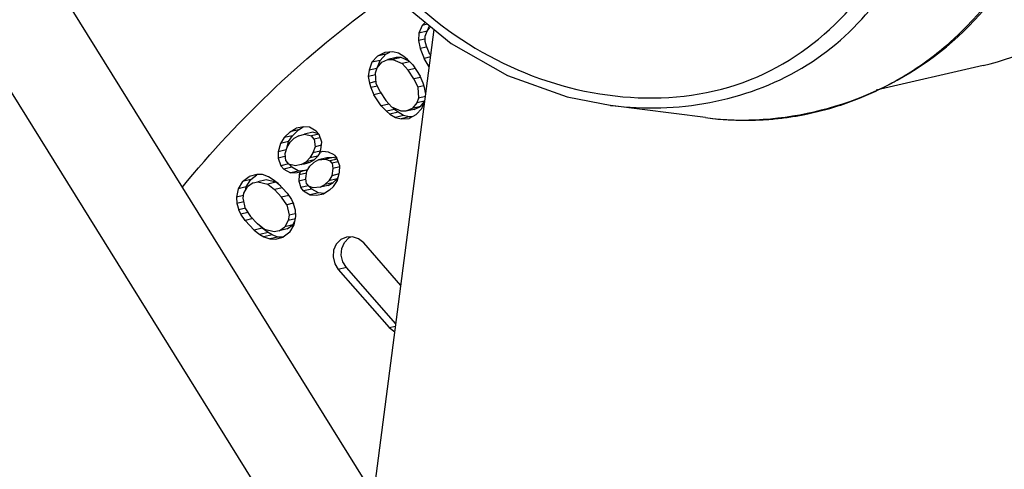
# Paper-space layout 'Sheet' of a CAD drawing. Header units: inches. Extents: x 0.2 to 10.8, y 0.2 to 8.3.
# Tile 28 of 256: x 1.1228 to 1.2226, y 2.0301 to 2.0756. Entities that reach past the tile are written whole.
import ezdxf

# ---------------------------------------------------------------- set-up
doc = ezdxf.new("R2010")
doc.units = ezdxf.units.IN
doc.header["$MEASUREMENT"] = 0
doc.layers.get('0').update_dxf_attribs({"lineweight": 5})
doc.layers.add('02___PRT_ALL_AXES', color=7, linetype='Continuous')

psp = doc.layouts.new('Sheet')

# ---------------------------------------------------------------- linework, layer by layer
at = {"color": 0, "linetype": 'ByBlock', "lineweight": -3}
for p, q in [((1.163942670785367, 2.075360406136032), (1.163641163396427, 2.075047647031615)), ((1.163299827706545, 2.074272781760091), (1.163263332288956, 2.073519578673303)), ((1.163641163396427, 2.075047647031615), (1.163299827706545, 2.074272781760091)), ((1.164127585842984, 2.074464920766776), (1.163299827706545, 2.074272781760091)), ((1.164174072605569, 2.07517134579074), (1.163641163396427, 2.075047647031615)), ((1.16394834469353, 2.073977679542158), (1.164137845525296, 2.074468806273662)), ((1.164127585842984, 2.074464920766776), (1.164368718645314, 2.07501231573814)), ((1.164137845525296, 2.074468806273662), (1.164403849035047, 2.074828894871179)), ((1.16389511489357, 2.07366622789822), (1.163263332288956, 2.073519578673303)), ((1.163263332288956, 2.073519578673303), (1.163417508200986, 2.072711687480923)), ((1.163949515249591, 2.073431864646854), (1.16394834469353, 2.073977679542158)), ((1.164064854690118, 2.07296240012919), (1.163949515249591, 2.073431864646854)), ((1.15985688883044, 2.072327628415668), (1.159117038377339, 2.07194958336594)), ((1.160654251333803, 2.072369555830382), (1.15985688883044, 2.072327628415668)), ((1.159944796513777, 2.072141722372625), (1.160360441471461, 2.072354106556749)), ((1.161232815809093, 2.072243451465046), (1.160654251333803, 2.072369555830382)), ((1.164086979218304, 2.072867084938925), (1.163417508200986, 2.072711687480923)), ((1.163417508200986, 2.072711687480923), (1.163838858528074, 2.071718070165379)), ((1.164409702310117, 2.072099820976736), (1.164064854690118, 2.07296240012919)), ((1.158544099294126, 2.071319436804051), (1.158247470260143, 2.070521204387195)), ((1.159117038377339, 2.07194958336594), (1.158544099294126, 2.071319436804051)), ((1.15937185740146, 2.071511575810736), (1.158544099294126, 2.071319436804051)), ((1.159070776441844, 2.07077319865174), (1.159534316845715, 2.071319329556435)), ((1.159902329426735, 2.072131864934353), (1.159117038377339, 2.07194958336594)), ((1.159118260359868, 2.070829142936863), (1.15937185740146, 2.071511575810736)), ((1.15937185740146, 2.071511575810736), (1.159944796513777, 2.072141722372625)), ((1.159534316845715, 2.071319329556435), (1.160164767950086, 2.071613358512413)), ((1.160992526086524, 2.071805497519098), (1.160164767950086, 2.071613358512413)), ((1.160164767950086, 2.071613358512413), (1.160659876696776, 2.071613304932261)), ((1.161487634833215, 2.071805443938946), (1.160659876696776, 2.071613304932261)), ((1.160659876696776, 2.071613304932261), (1.161598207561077, 2.07119306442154)), ((1.161487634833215, 2.071805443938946), (1.160992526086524, 2.071805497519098)), ((1.161785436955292, 2.071907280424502), (1.161232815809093, 2.072243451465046)), ((1.162318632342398, 2.071433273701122), (1.161487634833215, 2.071805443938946)), ((1.162376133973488, 2.071373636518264), (1.161598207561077, 2.07119306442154)), ((1.16214520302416, 2.071613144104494), (1.161785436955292, 2.071907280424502)), ((1.162671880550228, 2.071066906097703), (1.16214520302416, 2.071613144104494)), ((1.164464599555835, 2.071863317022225), (1.163838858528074, 2.071718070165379)), ((1.164342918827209, 2.07085468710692), (1.163838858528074, 2.071718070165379)), ((1.164409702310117, 2.072099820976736), (1.164487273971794, 2.071966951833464)), ((1.158247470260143, 2.070521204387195), (1.158169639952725, 2.069891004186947)), ((1.159049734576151, 2.070707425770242), (1.158247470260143, 2.070521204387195)), ((1.158909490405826, 2.07026904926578), (1.159070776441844, 2.07077319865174)), ((1.161598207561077, 2.07119306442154), (1.162208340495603, 2.070520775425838)), ((1.162923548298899, 2.070686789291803), (1.162208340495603, 2.070520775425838)), ((1.162792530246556, 2.069638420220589), (1.162208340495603, 2.070520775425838)), ((1.162671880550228, 2.071066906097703), (1.163422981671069, 2.069932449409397)), ((1.158921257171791, 2.070065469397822), (1.158169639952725, 2.069891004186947)), ((1.158169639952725, 2.069891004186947), (1.158284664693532, 2.069218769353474)), ((1.158928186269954, 2.06936814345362), (1.158284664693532, 2.069218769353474)), ((1.158972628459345, 2.069176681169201), (1.158909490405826, 2.07026904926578)), ((1.163455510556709, 2.0697923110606), (1.162792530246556, 2.069638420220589)), ((1.162792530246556, 2.069638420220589), (1.16318386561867, 2.068798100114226)), ((1.163730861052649, 2.06921817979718), (1.163422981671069, 2.069932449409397)), ((1.158284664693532, 2.069218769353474), (1.158425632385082, 2.068756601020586)), ((1.159095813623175, 2.068912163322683), (1.158425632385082, 2.068756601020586)), ((1.158425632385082, 2.068756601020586), (1.15873351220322, 2.068042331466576)), ((1.159363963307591, 2.06833636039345), (1.158972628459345, 2.069176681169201)), ((1.159363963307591, 2.06833636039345), (1.159948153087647, 2.067454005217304)), ((1.163795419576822, 2.068940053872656), (1.16318386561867, 2.068798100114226)), ((1.16318386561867, 2.068798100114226), (1.163247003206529, 2.067705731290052)), ((1.163871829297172, 2.068756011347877), (1.163730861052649, 2.06921817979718)), ((1.16398685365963, 2.068083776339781), (1.163871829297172, 2.068756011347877)), ((1.159396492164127, 2.068196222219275), (1.15873351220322, 2.068042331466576)), ((1.159484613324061, 2.066907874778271), (1.15873351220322, 2.068042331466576)), ((1.160558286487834, 2.066781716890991), (1.159948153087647, 2.067454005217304)), ((1.163247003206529, 2.067705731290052), (1.16308571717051, 2.067201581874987)), ((1.163884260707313, 2.067386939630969), (1.16308571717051, 2.067201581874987)), ((1.163960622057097, 2.067871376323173), (1.163247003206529, 2.067705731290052)), ((1.163449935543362, 2.066847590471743), (1.163865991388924, 2.06733777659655)), ((1.163612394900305, 2.066655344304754), (1.163909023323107, 2.067453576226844)), ((1.178314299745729, 2.067819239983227), (1.182867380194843, 2.0669419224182)), ((1.160276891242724, 2.067091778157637), (1.159484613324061, 2.066907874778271)), ((1.159484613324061, 2.066907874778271), (1.160011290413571, 2.066361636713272)), ((1.16083904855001, 2.066553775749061), (1.160011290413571, 2.066361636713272)), ((1.160011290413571, 2.066361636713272), (1.160371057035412, 2.066067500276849)), ((1.161496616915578, 2.06636147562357), (1.160558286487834, 2.066781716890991)), ((1.16083904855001, 2.066553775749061), (1.16066561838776, 2.066733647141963)), ((1.161198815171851, 2.066259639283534), (1.16083904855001, 2.066553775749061)), ((1.161991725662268, 2.066361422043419), (1.161496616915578, 2.06636147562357)), ((1.162622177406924, 2.066655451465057), (1.161991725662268, 2.066361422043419)), ((1.162819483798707, 2.066553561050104), (1.161991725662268, 2.066361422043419)), ((1.163449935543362, 2.066847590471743), (1.162622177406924, 2.066655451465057)), ((1.16308571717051, 2.067201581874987), (1.162654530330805, 2.066693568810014)), ((1.162819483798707, 2.066553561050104), (1.163449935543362, 2.066847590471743)), ((1.163039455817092, 2.066025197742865), (1.163612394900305, 2.066655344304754)), ((1.182704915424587, 2.066962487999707), (1.182866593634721, 2.066941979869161)), ((1.161198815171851, 2.066259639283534), (1.160371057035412, 2.066067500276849)), ((1.160371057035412, 2.066067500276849), (1.160923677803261, 2.065731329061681)), ((1.161751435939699, 2.065923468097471), (1.160923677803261, 2.065731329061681)), ((1.160923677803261, 2.065731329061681), (1.161502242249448, 2.065605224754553)), ((1.161751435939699, 2.065923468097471), (1.161198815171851, 2.066259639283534)), ((1.162330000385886, 2.065797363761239), (1.161502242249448, 2.065605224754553)), ((1.161502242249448, 2.065605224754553), (1.162299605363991, 2.065647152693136)), ((1.162330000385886, 2.065797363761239), (1.161751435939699, 2.065923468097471)), ((1.16262381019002, 2.065812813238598), (1.162330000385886, 2.065797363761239)), ((1.16234487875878, 2.065670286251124), (1.163039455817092, 2.066025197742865)), ((1.150260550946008, 2.064285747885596), (1.150853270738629, 2.06465759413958)), ((1.151088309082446, 2.064477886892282), (1.150260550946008, 2.064285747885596)), ((1.150491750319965, 2.063893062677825), (1.151058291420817, 2.064448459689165)), ((1.151637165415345, 2.064798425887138), (1.150853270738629, 2.06465759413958)), ((1.151088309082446, 2.064477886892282), (1.151584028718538, 2.06478887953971)), ((1.152222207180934, 2.064744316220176), (1.151637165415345, 2.064798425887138)), ((1.152898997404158, 2.064361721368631), (1.152222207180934, 2.064744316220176)), ((1.152898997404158, 2.064361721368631), (1.153185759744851, 2.0640151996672)), ((1.149663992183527, 2.063700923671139), (1.149262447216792, 2.063098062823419)), ((1.15009020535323, 2.063290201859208), (1.149262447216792, 2.063098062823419)), ((1.150260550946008, 2.064285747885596), (1.149663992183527, 2.063700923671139)), ((1.150491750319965, 2.063893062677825), (1.149663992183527, 2.063700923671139)), ((1.149944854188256, 2.062714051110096), (1.15009020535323, 2.063290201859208)), ((1.15009020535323, 2.063290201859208), (1.150491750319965, 2.063893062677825)), ((1.150241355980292, 2.063220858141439), (1.150639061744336, 2.063610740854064)), ((1.151132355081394, 2.063885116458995), (1.150639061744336, 2.063610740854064)), ((1.151132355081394, 2.063885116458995), (1.151721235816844, 2.06404398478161)), ((1.152548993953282, 2.064236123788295), (1.151721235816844, 2.06404398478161)), ((1.151721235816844, 2.06404398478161), (1.152401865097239, 2.063874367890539)), ((1.153157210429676, 2.064049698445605), (1.152401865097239, 2.063874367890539)), ((1.152688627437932, 2.063527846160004), (1.152401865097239, 2.063874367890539)), ((1.153120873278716, 2.064093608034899), (1.152548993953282, 2.064236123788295)), ((1.153267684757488, 2.06366225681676), (1.152688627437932, 2.063527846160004)), ((1.152688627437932, 2.063527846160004), (1.152772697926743, 2.062773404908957)), ((1.153464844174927, 2.063242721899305), (1.153185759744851, 2.0640151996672)), ((1.149262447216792, 2.063098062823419), (1.149052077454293, 2.06226418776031)), ((1.14985079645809, 2.06244958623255), (1.149052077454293, 2.06226418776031)), ((1.149732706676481, 2.062094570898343), (1.149939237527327, 2.062715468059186)), ((1.149939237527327, 2.062715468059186), (1.150241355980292, 2.063220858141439)), ((1.152772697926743, 2.062773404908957), (1.152566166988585, 2.062152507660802)), ((1.153292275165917, 2.062321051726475), (1.152566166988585, 2.062152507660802)), ((1.153416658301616, 2.062922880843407), (1.152772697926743, 2.062773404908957)), ((1.153250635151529, 2.062195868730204), (1.153353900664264, 2.062506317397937)), ((1.153353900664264, 2.062506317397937), (1.153464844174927, 2.063242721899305)), ((1.149052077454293, 2.06226418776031), (1.149040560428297, 2.061625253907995)), ((1.149714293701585, 2.06178164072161), (1.149040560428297, 2.061625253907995)), ((1.149040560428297, 2.061625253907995), (1.149319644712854, 2.060852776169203)), ((1.149816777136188, 2.061340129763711), (1.149732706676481, 2.062094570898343)), ((1.149816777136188, 2.061340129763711), (1.150103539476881, 2.060993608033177)), ((1.152264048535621, 2.061647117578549), (1.151866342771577, 2.061257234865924)), ((1.152694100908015, 2.061449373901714), (1.151866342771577, 2.061257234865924)), ((1.152200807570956, 2.061174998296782), (1.152694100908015, 2.061449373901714)), ((1.152566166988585, 2.062152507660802), (1.152264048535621, 2.061647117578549)), ((1.153053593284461, 2.061830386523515), (1.152264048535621, 2.061647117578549)), ((1.153139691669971, 2.061459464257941), (1.152646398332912, 2.061185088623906)), ((1.152694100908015, 2.061449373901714), (1.153091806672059, 2.061839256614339)), ((1.153091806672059, 2.061839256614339), (1.153290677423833, 2.062171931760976)), ((1.153967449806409, 2.061651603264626), (1.153139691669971, 2.061459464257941)), ((1.153139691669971, 2.061459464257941), (1.153824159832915, 2.061502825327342)), ((1.153545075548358, 2.062275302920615), (1.153250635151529, 2.062195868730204)), ((1.154130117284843, 2.062221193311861), (1.153545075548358, 2.062275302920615)), ((1.154651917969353, 2.061694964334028), (1.153824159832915, 2.061502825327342)), ((1.153824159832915, 2.061502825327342), (1.154309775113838, 2.061351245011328)), ((1.154651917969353, 2.061694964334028), (1.153967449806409, 2.061651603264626)), ((1.154711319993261, 2.061954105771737), (1.154130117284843, 2.062221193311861)), ((1.155019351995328, 2.061515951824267), (1.154309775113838, 2.061351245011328)), ((1.154500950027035, 2.06112023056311), (1.154309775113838, 2.061351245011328)), ((1.154992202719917, 2.061588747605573), (1.154651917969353, 2.061694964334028)), ((1.154711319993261, 2.061954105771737), (1.154998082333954, 2.061607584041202)), ((1.155277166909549, 2.060835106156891), (1.154998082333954, 2.061607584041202)), ((1.150074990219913, 2.061028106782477), (1.149319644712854, 2.060852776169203)), ((1.149606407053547, 2.060506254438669), (1.149319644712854, 2.060852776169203)), ((1.150434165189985, 2.060698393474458), (1.149606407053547, 2.060506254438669)), ((1.149606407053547, 2.060506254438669), (1.150283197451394, 2.060123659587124)), ((1.15078416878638, 2.06082399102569), (1.150103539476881, 2.060993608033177)), ((1.150434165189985, 2.060698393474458), (1.150212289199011, 2.060966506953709)), ((1.151110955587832, 2.060315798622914), (1.150283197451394, 2.060123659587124)), ((1.151066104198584, 2.06034115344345), (1.150434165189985, 2.060698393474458)), ((1.151373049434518, 2.060982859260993), (1.15078416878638, 2.06082399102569)), ((1.151729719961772, 2.060354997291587), (1.151110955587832, 2.060315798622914)), ((1.15202675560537, 2.060423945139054), (1.151262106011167, 2.060246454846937)), ((1.151373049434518, 2.060982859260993), (1.151866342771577, 2.061257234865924)), ((1.152162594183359, 2.061166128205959), (1.151373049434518, 2.060982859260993)), ((1.151611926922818, 2.061016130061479), (1.152149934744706, 2.061161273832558)), ((1.151946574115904, 2.060289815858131), (1.152248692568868, 2.060795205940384)), ((1.152248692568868, 2.060795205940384), (1.152646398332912, 2.061185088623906)), ((1.154588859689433, 2.060578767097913), (1.15447791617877, 2.059842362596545)), ((1.155080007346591, 2.061254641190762), (1.154500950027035, 2.06112023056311)), ((1.154500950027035, 2.06112023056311), (1.154588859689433, 2.060578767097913)), ((1.155275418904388, 2.06073813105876), (1.154588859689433, 2.060578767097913)), ((1.155265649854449, 2.06019617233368), (1.155277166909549, 2.060835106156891)), ((1.145433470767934, 2.059261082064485), (1.146096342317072, 2.059776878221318)), ((1.146261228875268, 2.059453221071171), (1.145433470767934, 2.059261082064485)), ((1.145801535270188, 2.05871895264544), (1.146261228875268, 2.059453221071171)), ((1.146868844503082, 2.059970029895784), (1.146096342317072, 2.059776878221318)), ((1.146261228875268, 2.059453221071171), (1.146890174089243, 2.059942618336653)), ((1.147454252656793, 2.059954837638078), (1.146868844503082, 2.059970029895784)), ((1.147822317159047, 2.059412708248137), (1.146994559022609, 2.059220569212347)), ((1.14804770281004, 2.059726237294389), (1.147454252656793, 2.059954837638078)), ((1.148806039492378, 2.059173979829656), (1.147822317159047, 2.059412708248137)), ((1.148446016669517, 2.05950270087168), (1.14804770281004, 2.059726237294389)), ((1.149047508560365, 2.059060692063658), (1.148446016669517, 2.05950270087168)), ((1.150283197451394, 2.060123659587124), (1.150967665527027, 2.060167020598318)), ((1.150967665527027, 2.060167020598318), (1.151262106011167, 2.060246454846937)), ((1.151158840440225, 2.059936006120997), (1.151147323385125, 2.059297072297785)), ((1.151821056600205, 2.0594534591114), (1.151147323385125, 2.059297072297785)), ((1.151262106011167, 2.060246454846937), (1.151158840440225, 2.059936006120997)), ((1.151919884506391, 2.060112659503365), (1.151158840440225, 2.059936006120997)), ((1.151835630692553, 2.059553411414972), (1.151946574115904, 2.060289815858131)), ((1.151923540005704, 2.059011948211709), (1.151835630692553, 2.059553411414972)), ((1.154175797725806, 2.059336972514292), (1.153778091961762, 2.058947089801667)), ((1.15447791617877, 2.059842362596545), (1.154175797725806, 2.059336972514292)), ((1.155003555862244, 2.059529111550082), (1.154175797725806, 2.059336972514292)), ((1.155219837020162, 2.060014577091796), (1.15447791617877, 2.059842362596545)), ((1.1546058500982, 2.059139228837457), (1.155003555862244, 2.059529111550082)), ((1.154653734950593, 2.058759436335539), (1.15505527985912, 2.059362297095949)), ((1.155003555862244, 2.059529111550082), (1.155165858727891, 2.05980061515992)), ((1.15505527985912, 2.059362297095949), (1.155265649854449, 2.06019617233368)), ((1.14497377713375, 2.05852681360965), (1.144810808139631, 2.057678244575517)), ((1.145433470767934, 2.059261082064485), (1.14497377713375, 2.05852681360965)), ((1.145801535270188, 2.05871895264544), (1.14497377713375, 2.05852681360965)), ((1.145575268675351, 2.058084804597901), (1.145941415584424, 2.058714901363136)), ((1.145731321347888, 2.058353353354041), (1.145801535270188, 2.05871895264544)), ((1.146510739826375, 2.059126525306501), (1.145941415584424, 2.058714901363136)), ((1.146510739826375, 2.059126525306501), (1.146994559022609, 2.059220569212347)), ((1.146994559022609, 2.059220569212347), (1.14797828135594, 2.058981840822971)), ((1.148806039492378, 2.059173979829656), (1.14797828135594, 2.058981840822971)), ((1.14797828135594, 2.058981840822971), (1.14868136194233, 2.058430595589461)), ((1.149464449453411, 2.058612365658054), (1.14868136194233, 2.058430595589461)), ((1.14868136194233, 2.058430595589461), (1.149392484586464, 2.057665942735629)), ((1.149308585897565, 2.058779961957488), (1.148806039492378, 2.059173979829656)), ((1.149961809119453, 2.058077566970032), (1.149047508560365, 2.059060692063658)), ((1.151147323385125, 2.059297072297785), (1.151330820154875, 2.058640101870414)), ((1.152086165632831, 2.058815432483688), (1.151330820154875, 2.058640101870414)), ((1.151617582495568, 2.058293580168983), (1.151330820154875, 2.058640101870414)), ((1.152445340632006, 2.058485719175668), (1.151617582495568, 2.058293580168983)), ((1.151923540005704, 2.059011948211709), (1.152114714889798, 2.058780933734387)), ((1.152600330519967, 2.058629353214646), (1.152114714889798, 2.058780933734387)), ((1.152445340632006, 2.058485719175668), (1.152231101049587, 2.05874460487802)), ((1.153122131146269, 2.058103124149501), (1.152445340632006, 2.058485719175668)), ((1.153284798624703, 2.058672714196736), (1.152600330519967, 2.058629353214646)), ((1.153284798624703, 2.058672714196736), (1.153778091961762, 2.058947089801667)), ((1.154112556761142, 2.058864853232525), (1.153284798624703, 2.058672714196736)), ((1.154256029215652, 2.058369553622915), (1.153663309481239, 2.057997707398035)), ((1.154567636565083, 2.059130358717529), (1.153778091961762, 2.058947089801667)), ((1.154112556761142, 2.058864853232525), (1.1546058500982, 2.059139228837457)), ((1.154256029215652, 2.058369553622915), (1.154653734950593, 2.058759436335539)), ((1.145540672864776, 2.057847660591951), (1.144810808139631, 2.057678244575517)), ((1.144810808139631, 2.057678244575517), (1.144834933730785, 2.057038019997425)), ((1.145497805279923, 2.057553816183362), (1.145575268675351, 2.058084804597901)), ((1.145733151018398, 2.056481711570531), (1.145497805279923, 2.057553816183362)), ((1.15011694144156, 2.057834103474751), (1.149392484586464, 2.057665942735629)), ((1.149908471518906, 2.056906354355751), (1.149392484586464, 2.057665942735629)), ((1.149961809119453, 2.058077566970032), (1.150376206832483, 2.05742721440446)), ((1.150376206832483, 2.05742721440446), (1.150587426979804, 2.056995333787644)), ((1.151617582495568, 2.058293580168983), (1.152294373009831, 2.057910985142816)), ((1.153122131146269, 2.058103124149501), (1.152294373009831, 2.057910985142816)), ((1.152294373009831, 2.057910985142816), (1.152879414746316, 2.057856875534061)), ((1.152879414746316, 2.057856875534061), (1.153663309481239, 2.057997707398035)), ((1.153668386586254, 2.058052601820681), (1.153122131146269, 2.058103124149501)), ((1.145577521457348, 2.057210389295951), (1.144834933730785, 2.057038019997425)), ((1.144834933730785, 2.057038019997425), (1.145054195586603, 2.056392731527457)), ((1.145718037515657, 2.056546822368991), (1.145054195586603, 2.056392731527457)), ((1.145265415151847, 2.055960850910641), (1.145054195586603, 2.056392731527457)), ((1.145733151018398, 2.056481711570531), (1.146249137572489, 2.055722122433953)), ((1.150572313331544, 2.057060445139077), (1.149908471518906, 2.056906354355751)), ((1.149908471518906, 2.056906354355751), (1.150143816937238, 2.055834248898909)), ((1.150806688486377, 2.056350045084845), (1.150587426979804, 2.056995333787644)), ((1.150830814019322, 2.055709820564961), (1.150806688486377, 2.056350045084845)), ((1.145975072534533, 2.056125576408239), (1.145265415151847, 2.055960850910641)), ((1.145679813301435, 2.055310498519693), (1.145265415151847, 2.055960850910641)), ((1.146462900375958, 2.055492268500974), (1.145679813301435, 2.055310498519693)), ((1.145679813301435, 2.055310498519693), (1.146594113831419, 2.054327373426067)), ((1.146960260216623, 2.054957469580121), (1.146249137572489, 2.055722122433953)), ((1.150143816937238, 2.055834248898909), (1.15006635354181, 2.055303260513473)), ((1.150784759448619, 2.055470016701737), (1.15006635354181, 2.055303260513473)), ((1.150768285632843, 2.055979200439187), (1.150143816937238, 2.055834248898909)), ((1.150667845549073, 2.054861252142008), (1.150830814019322, 2.055709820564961)), ((1.147421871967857, 2.054519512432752), (1.146594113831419, 2.054327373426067)), ((1.146594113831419, 2.054327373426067), (1.147195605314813, 2.053885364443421)), ((1.147663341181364, 2.054406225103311), (1.146960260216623, 2.054957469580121)), ((1.147421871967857, 2.054519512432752), (1.14716079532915, 2.054800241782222)), ((1.148023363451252, 2.054077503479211), (1.147421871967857, 2.054519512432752)), ((1.148647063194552, 2.054167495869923), (1.147663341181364, 2.054406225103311)), ((1.149130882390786, 2.054261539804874), (1.14970020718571, 2.054673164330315)), ((1.149958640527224, 2.054453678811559), (1.149130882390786, 2.054261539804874)), ((1.15006635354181, 2.055303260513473), (1.14970020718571, 2.054673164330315)), ((1.150527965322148, 2.054865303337), (1.14970020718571, 2.054673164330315)), ((1.149958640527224, 2.054453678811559), (1.150527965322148, 2.054865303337)), ((1.150208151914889, 2.054126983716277), (1.150667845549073, 2.054861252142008)), ((1.150527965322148, 2.054865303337), (1.150738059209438, 2.055226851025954)), ((1.148023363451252, 2.054077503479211), (1.147195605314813, 2.053885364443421)), ((1.147195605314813, 2.053885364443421), (1.147593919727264, 2.053661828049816)), ((1.148421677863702, 2.053853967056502), (1.147593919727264, 2.053661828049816)), ((1.147593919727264, 2.053661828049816), (1.148187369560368, 2.053433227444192)), ((1.148421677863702, 2.053853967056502), (1.148023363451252, 2.054077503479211)), ((1.149015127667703, 2.053625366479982), (1.148187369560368, 2.053433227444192)), ((1.148187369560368, 2.053433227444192), (1.148772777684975, 2.053418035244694)), ((1.149015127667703, 2.053625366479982), (1.148421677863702, 2.053853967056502)), ((1.149130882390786, 2.054261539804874), (1.148647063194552, 2.054167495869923)), ((1.148772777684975, 2.053418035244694), (1.149545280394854, 2.053611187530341)), ((1.14954529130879, 2.053611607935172), (1.149015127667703, 2.053625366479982)), ((1.150208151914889, 2.054126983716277), (1.149545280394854, 2.053611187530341)), ((1.15575199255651, 2.053083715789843), (1.15619661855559, 2.0535522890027)), ((1.15619661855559, 2.0535522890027), (1.156416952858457, 2.053653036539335)), ((1.161472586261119, 2.048738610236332), (1.157706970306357, 2.053030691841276)), ((1.155960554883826, 2.050533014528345), (1.155132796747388, 2.050340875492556)), ((1.155132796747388, 2.050340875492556), (1.160283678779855, 2.044469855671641)), ((1.160965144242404, 2.044828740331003), (1.155960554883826, 2.050533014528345)), ((1.160283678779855, 2.044469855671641), (1.16093828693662, 2.04462180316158)), ((1.160283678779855, 2.044469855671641), (1.160862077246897, 2.044034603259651))]:
    psp.add_line(p, q, dxfattribs=at)
for points in [[(1.153952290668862, 2.087520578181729), (1.157108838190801, 2.082385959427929), (1.161456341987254, 2.077391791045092), (1.166573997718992, 2.073210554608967), (1.172265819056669, 2.069984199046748), (1.178314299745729, 2.067819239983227)], [(1.155967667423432, 2.053633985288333), (1.155381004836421, 2.05336886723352), (1.154932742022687, 2.05290443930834), (1.154663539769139, 2.052293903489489), (1.154605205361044, 2.051611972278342), (1.154767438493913, 2.050930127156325), (1.155132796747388, 2.050340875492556)], [(1.157706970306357, 2.053030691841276), (1.157186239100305, 2.053453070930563), (1.156576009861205, 2.053659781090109), (1.155967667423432, 2.053633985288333)], [(1.155960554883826, 2.050533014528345), (1.155596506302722, 2.051119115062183), (1.155433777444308, 2.051793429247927), (1.155487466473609, 2.052470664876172), (1.15575199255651, 2.053083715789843)]]:
    psp.add_lwpolyline(points, dxfattribs=at)
for centre, radius, start, end in [((1.195719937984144, 2.097670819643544), 0.03239739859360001, 301.9693310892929, 311.1377075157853), ((1.195445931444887, 2.097998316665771), 0.03282430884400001, 311.1218440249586, 311.3834919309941), ((1.196411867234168, 2.096428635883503), 0.03097067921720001, 281.1726244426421, 287.5818606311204)]:
    psp.add_arc(centre, radius, start, end, dxfattribs=at)
psp.add_ellipse((1.181238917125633, 2.099875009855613), major_axis=(-0.0188282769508, 0.01648282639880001), ratio=0.8746414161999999, start_param=-4.222320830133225, end_param=1.159696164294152, dxfattribs=at)
for points, knots in [([(1.192325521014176, 2.065718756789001), (1.20003437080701, 2.064722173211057), (1.217223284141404, 2.069111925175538), (1.231117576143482, 2.091562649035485), (1.229064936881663, 2.117947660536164), (1.217364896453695, 2.13195621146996), (1.210148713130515, 2.136126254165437)], [0, 0, 0, 0, 0.237743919, 0.4853223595, 0.745084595, 1, 1, 1, 1]), ([(1.217145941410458, 2.073370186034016), (1.225836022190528, 2.081027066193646), (1.234876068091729, 2.107031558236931), (1.220250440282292, 2.130029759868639), (1.210055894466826, 2.13600051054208)], [0, 0, 0, 0, 0.4950371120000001, 1, 1, 1, 1]), ([(1.182866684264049, 2.066942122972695), (1.189357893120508, 2.06613433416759), (1.203148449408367, 2.068461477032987), (1.220749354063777, 2.090257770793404), (1.21180292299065, 2.113811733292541), (1.202015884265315, 2.122097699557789)], [0, 0, 0, 0, 0.2549510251, 0.5001929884, 1, 1, 1, 1]), ([(1.154988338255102, 2.087707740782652), (1.158784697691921, 2.080246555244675), (1.171718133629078, 2.067915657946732), (1.198475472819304, 2.065966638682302), (1.216611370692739, 2.086316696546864), (1.213063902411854, 2.103649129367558), (1.209095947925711, 2.11055233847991)], [0, 0, 0, 0, 0.2615246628, 0.5143864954, 0.7512565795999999, 1, 1, 1, 1]), ([(1.207938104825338, 2.067682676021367), (1.208579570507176, 2.067939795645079), (1.209847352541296, 2.06849759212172), (1.211075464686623, 2.069137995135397), (1.211678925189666, 2.069478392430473)], [0, 0, 0, 0, 0.4993613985, 1, 1, 1, 1]), ([(1.211678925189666, 2.069478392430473), (1.211880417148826, 2.069592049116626), (1.212281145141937, 2.069823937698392), (1.212676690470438, 2.070064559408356), (1.212873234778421, 2.070187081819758)], [0, 0, 0, 0, 0.4997094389, 1, 1, 1, 1]), ([(1.20576712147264, 2.066904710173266), (1.206133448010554, 2.067020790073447), (1.206862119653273, 2.067266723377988), (1.207581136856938, 2.067539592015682), (1.207938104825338, 2.067682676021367)], [0, 0, 0, 0, 0.499805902, 1, 1, 1, 1]), ([(1.192325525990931, 2.065718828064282), (1.193006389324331, 2.065630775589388), (1.194371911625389, 2.065498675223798), (1.195743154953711, 2.065455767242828), (1.196427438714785, 2.065456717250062)], [0, 0, 0, 0, 0.5008203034, 1, 1, 1, 1]), ([(1.196427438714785, 2.065456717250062), (1.196946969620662, 2.065457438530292), (1.197985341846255, 2.065484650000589), (1.199021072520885, 2.065563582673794), (1.19953713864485, 2.065615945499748)], [0, 0, 0, 0, 0.5003927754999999, 1, 1, 1, 1]), ([(1.19953713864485, 2.065615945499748), (1.200019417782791, 2.065664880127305), (1.200981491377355, 2.0657853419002), (1.201936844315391, 2.06595086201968), (1.202412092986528, 2.06604472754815)], [0, 0, 0, 0, 0.5001680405, 1, 1, 1, 1])]:
    psp.add_open_spline(points, degree=3, knots=knots, dxfattribs=at)
psp.add_open_spline([(1.139301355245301, 2.058650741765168), (1.145133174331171, 2.065771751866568), (1.151935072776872, 2.072205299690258), (1.159414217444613, 2.077570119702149)], degree=3, dxfattribs=at)
at = {"layer": '02___PRT_ALL_AXES', "color": 0, "linetype": 'ByBlock', "lineweight": -3}
for p, q in [((0.9446194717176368, 2.371619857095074), (1.158718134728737, 2.027515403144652)), ((0.934686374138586, 2.369314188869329), (1.156756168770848, 2.01239834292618)), ((1.150822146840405, 1.966676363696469), (1.164833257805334, 2.074632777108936)), ((1.220463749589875, 2.070996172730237), (1.209647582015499, 2.06848552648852)), ((1.192325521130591, 2.065718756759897), (1.182705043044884, 2.066962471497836))]:
    psp.add_line(p, q, dxfattribs=at)
psp.add_open_spline([(1.220463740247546, 2.070996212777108), (1.224372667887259, 2.071903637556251), (1.228163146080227, 2.073637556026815), (1.231423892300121, 2.075976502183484)], degree=3, dxfattribs=at)

doc.saveas('drawing.dxf')
